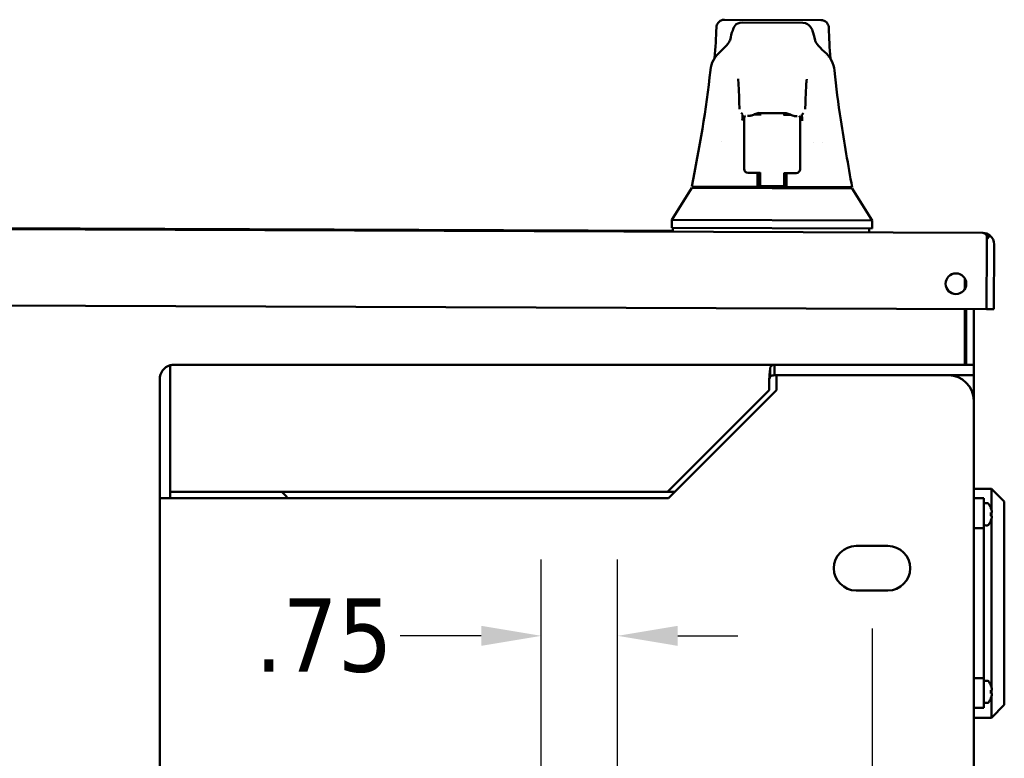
# Model space of a CAD drawing. Header units: inches. Extents: x 1 to 203, y 4 to 128.
# Tile 11 of 137: x 55.69 to 65.37, y 25.6 to 32.86. Entities that reach past the tile are written whole.
import ezdxf

# ---------------------------------------------------------------- set-up
doc = ezdxf.new("R2010")
doc.units = ezdxf.units.IN
doc.header["$LTSCALE"] = 6
doc.header["$MEASUREMENT"] = 0
doc.layers.add('Dimension (ANSI)', color=7, linetype='Continuous', lineweight=25)
doc.layers.add('Visible (ANSI)', color=7, linetype='Continuous', lineweight=50)
doc.styles.add('Note Text (ANSI)', font='tahoma.ttf')
doc.dimstyles.new('Default (ANSI)', dxfattribs={"dimscale": 6, "dimtxt": 0.12, "dimasz": 0.098425, "dimexe": 0.125, "dimexo": 0.0625, "dimgap": 0.031496, "dimtad": 0, "dimtih": 1, "dimtoh": 1, "dimrnd": 1e-08, "dimzin": 4, "dimdsep": 46, "dimtxsty": 'Note Text (ANSI)', "dimcen": 0.09, "dimdle": 0.393701, "dimclrd": 256, "dimclre": 256, "dimclrt": 256, "dimadec": 0, "dimazin": 1, "dimtfac": 1, "dimtofl": 0, "dimtmove": 0, "dimatfit": 3, "dimfxl": 1, "dimtolj": 1, "dimtzin": 4, "dimlwd": -1, "dimlwe": -1, "dimarcsym": 0})

# ---------------------------------------------------------------- blocks, each defined once
blk = doc.blocks.new('*D8')
at = {"layer": 'Defpoints', "color": 0, "transparency": 16777216}
for p in [(42.0658, 27.2542), (64.0658, 27.2542), (64.0658, 12.1361)]:
    blk.add_point(p, dxfattribs=at)
at = {"layer": 'Dimension (ANSI)', "transparency": 16777216}
for p, q in [((42.0658, 26.8792), (42.0658, 11.3861)), ((64.0658, 26.8792), (64.0658, 11.3861)), ((42.6564, 12.1361), (51.6922, 12.1361)), ((63.4753, 12.1361), (54.4395, 12.1361))]:
    blk.add_line(p, q, dxfattribs=at)
for points in [[(42.6564, 12.2345), (42.6564, 12.0376), (42.0658, 12.1361)], [(63.4753, 12.2345), (63.4753, 12.0376), (64.0658, 12.1361)]]:
    blk.add_solid(points, dxfattribs=at)
at = {"layer": 'Dimension (ANSI)', "transparency": 16777216, "insert": (51.8812, 12.511), "char_height": 0.72, "attachment_point": 1, "style": 'Note Text (ANSI)'}
blk.add_mtext('\\A1;22.00', dxfattribs=at)
blk = doc.blocks.new('*D11')
at = {"layer": 'Defpoints', "color": 0, "transparency": 16777216}
for p in [(61.5658, 26.8082), (60.8158, 23.9729), (61.5658, 23.9729)]:
    blk.add_point(p, dxfattribs=at)
at = {"layer": 'Dimension (ANSI)', "transparency": 16777216}
for p, q in [((60.8158, 24.3479), (60.8158, 27.5582)), ((61.5658, 24.3479), (61.5658, 27.5582)), ((60.2253, 26.8082), (59.4307, 26.8082)), ((62.1564, 26.8082), (62.7469, 26.8082))]:
    blk.add_line(p, q, dxfattribs=at)
for points in [[(60.2253, 26.9066), (60.2253, 26.7097), (60.8158, 26.8082)], [(62.1564, 26.9066), (62.1564, 26.7097), (61.5658, 26.8082)]]:
    blk.add_solid(points, dxfattribs=at)
at = {"layer": 'Dimension (ANSI)', "transparency": 16777216, "insert": (58.0043, 27.1757), "char_height": 0.72, "attachment_point": 1, "style": 'Note Text (ANSI)'}
blk.add_mtext('\\A1;.75', dxfattribs=at)

msp = doc.modelspace()

# ---------------------------------------------------------------- linework, layer by layer
at = {"layer": 'Visible (ANSI)'}
for p, q in [((62.6161, 32.8635), (63.5628, 32.86)), ((63.3874, 32.8331), (62.7913, 32.8353)), ((63.3874, 32.8331), (63.3874, 32.8331)), ((62.5371, 32.7868), (62.5371, 32.7868)), ((63.6412, 32.7827), (63.6412, 32.7827)), ((62.5536, 32.5139), (62.5536, 32.5139)), ((62.5658, 32.5113), (62.5658, 32.5113)), ((62.5768, 32.5517), (62.5768, 32.5517)), ((63.5998, 32.5478), (63.5998, 32.5478)), ((62.5163, 32.4637), (62.5163, 32.4637)), ((62.5442, 32.4928), (62.5442, 32.4928)), ((63.6104, 32.5073), (63.6104, 32.5073)), ((63.6227, 32.5098), (63.6227, 32.5098)), ((63.6319, 32.4887), (63.6319, 32.4887)), ((63.6595, 32.4594), (63.6595, 32.4594)), ((62.7958, 31.9366), (62.7958, 31.9366)), ((62.8853, 31.9312), (62.8853, 31.9312)), ((62.9678, 31.9309), (62.9041, 31.9311)), ((62.9479, 31.931), (62.9482, 31.9451)), ((62.9482, 31.9434), (62.9481, 31.931)), ((62.9485, 31.9596), (62.9485, 31.9596)), ((63.2085, 31.9454), (62.9635, 31.9463)), ((62.9678, 31.9222), (62.9679, 31.9463)), ((63.2041, 31.9454), (63.204, 31.9213)), ((63.2678, 31.9298), (63.2041, 31.93)), ((63.2238, 31.9437), (63.2237, 31.9299)), ((63.224, 31.9299), (63.2238, 31.9441)), ((63.2866, 31.9297), (63.2866, 31.9297)), ((63.3761, 31.9344), (63.3761, 31.9344)), ((62.81, 31.8396), (62.8084, 31.407)), ((62.81, 31.8396), (62.8102, 31.8921)), ((62.8414, 31.9178), (62.8452, 31.9178)), ((62.8454, 31.9178), (62.8466, 31.9178)), ((62.8466, 31.9178), (62.8569, 31.9177)), ((63.3149, 31.916), (63.3252, 31.916)), ((63.3252, 31.916), (63.3264, 31.916)), ((63.3304, 31.916), (63.3266, 31.916)), ((63.3612, 31.8376), (63.3608, 31.7367)), ((63.3614, 31.8901), (63.3612, 31.8376)), ((63.3596, 31.405), (63.3608, 31.7367)), ((62.5879, 31.6622), (62.5879, 31.6622)), ((63.4899, 31.6595), (63.4899, 31.6595)), ((63.582, 31.6585), (63.582, 31.6585)), ((62.8084, 31.3969), (62.8084, 31.407)), ((62.9657, 31.3569), (62.8476, 31.3574)), ((62.9526, 31.2205), (62.9507, 31.357)), ((62.9652, 31.2283), (62.9657, 31.3607)), ((63.2019, 31.3598), (63.2014, 31.2275)), ((63.32, 31.3556), (63.2019, 31.3561)), ((63.2169, 31.356), (63.214, 31.2195)), ((63.3595, 31.3948), (63.3596, 31.405)), ((62.0978, 30.897), (62.2958, 31.2112)), ((62.9404, 31.2206), (62.2958, 31.223)), ((62.2958, 31.2112), (63.8707, 31.2053)), ((62.4927, 31.2104), (62.4927, 31.2223)), ((62.9404, 31.2206), (62.9526, 31.2205)), ((62.9526, 31.2205), (62.9527, 31.2087)), ((62.9652, 31.2219), (62.9651, 31.2087)), ((62.9652, 31.2219), (62.9652, 31.2283)), ((63.2014, 31.2275), (62.9652, 31.2283)), ((62.9652, 31.2219), (63.2014, 31.2211)), ((63.2013, 31.2078), (63.2014, 31.2211)), ((63.2014, 31.2275), (63.2014, 31.2211)), ((63.2137, 31.2077), (63.214, 31.2195)), ((63.214, 31.2195), (63.2261, 31.2195)), ((63.8707, 31.2171), (63.2261, 31.2195)), ((63.6738, 31.206), (63.6738, 31.2178)), ((63.8707, 31.2053), (64.0663, 30.8896)), ((62.0975, 30.8182), (62.0978, 30.897)), ((62.0978, 30.897), (64.0663, 30.8896)), ((64.066, 30.8108), (64.0663, 30.8896)), ((40.9979, 30.8585), (65.1539, 30.7677)), ((44.5125, 30.8553), (62.1092, 30.7892)), ((62.0975, 30.8182), (64.066, 30.8108)), ((62.1093, 30.8182), (62.1092, 30.7792)), ((64.0385, 30.8109), (64.0383, 30.7719)), ((65.1541, 30.7677), (65.1541, 30.7677)), ((65.1543, 30.7677), (65.1543, 30.7677)), ((65.1931, 30.7427), (65.1928, 30.6542)), ((65.193, 30.6542), (65.1932, 30.7036)), ((65.1932, 30.7036), (65.2246, 30.7426)), ((65.1928, 30.6542), (65.1904, 30.0176)), ((65.1929, 30.6542), (65.1905, 30.0176)), ((65.193, 30.6542), (65.1929, 30.6542)), ((65.2669, 30.6539), (65.2645, 30.0173)), ((64.9768, 30.322), (64.9768, 30.2155)), ((64.9918, 30.2727), (64.9918, 30.2647)), ((40.9557, 30.1087), (65.1904, 30.0176)), ((64.9768, 30.0184), (64.9768, 29.4729)), ((64.9918, 30.0183), (64.9918, 29.4729)), ((65.0658, 30.0181), (65.0658, 29.4729)), ((65.2645, 30.0173), (65.1905, 30.0176)), ((57.1698, 29.4674), (57.1698, 29.3295)), ((57.1699, 29.3295), (57.1699, 29.4674)), ((57.2092, 29.4729), (63.1061, 29.4729)), ((63.0658, 29.3613), (63.0658, 29.4453)), ((63.1061, 29.3919), (63.1061, 29.4729)), ((64.9907, 29.4729), (63.1061, 29.4729)), ((64.9907, 29.4729), (65.0658, 29.4729)), ((65.0658, 29.4729), (65.0658, 29.3689)), ((57.0658, 29.3295), (57.0658, 28.161)), ((57.1698, 29.3295), (57.1698, 28.161)), ((57.1698, 29.3295), (57.1699, 29.3295)), ((57.1699, 29.3295), (57.1699, 28.2229)), ((63.056, 29.2229), (63.056, 29.3295)), ((63.1061, 29.3689), (63.1061, 29.3919)), ((63.1283, 29.3689), (63.1061, 29.3689)), ((64.8158, 29.3689), (63.1283, 29.3689)), ((63.1283, 29.3689), (63.1283, 29.2234)), ((64.9907, 29.3689), (64.8158, 29.3689)), ((64.9907, 29.3689), (65.0658, 29.3689)), ((65.0658, 29.3295), (65.0658, 29.3689)), ((65.0658, 29.3295), (65.0658, 29.1189)), ((62.056, 28.2229), (63.056, 29.2229)), ((63.1283, 29.2234), (62.0658, 28.1609)), ((65.0658, 18.8269), (65.0658, 29.1189)), ((65.0658, 28.2539), (65.2408, 28.2539)), ((65.2408, 28.0401), (65.2408, 28.2539)), ((65.3658, 28.1289), (65.2408, 28.2539)), ((57.0658, 28.161), (57.0658, 28.1609)), ((57.1698, 28.161), (57.0658, 28.161)), ((57.0658, 19.7849), (57.0658, 28.1609)), ((57.2092, 28.1609), (57.0658, 28.1609)), ((57.1698, 28.161), (57.1698, 28.1609)), ((57.1699, 28.2229), (62.056, 28.2229)), ((62.0658, 28.1609), (57.2092, 28.1609)), ((58.2668, 28.2229), (58.3158, 28.1739)), ((58.3158, 28.1739), (58.3158, 28.1609)), ((62.1278, 28.2229), (62.056, 28.2229)), ((65.1658, 28.1607), (65.0658, 28.1607)), ((65.1658, 28.1607), (65.1658, 28.1443)), ((65.1658, 28.1443), (65.1658, 27.8679)), ((65.199, 28.1124), (65.1802, 28.1124)), ((65.235, 28.0602), (65.235, 28.0625)), ((65.3658, 28.1289), (65.3658, 26.1289)), ((65.235, 28.0195), (65.2419, 28.0201)), ((65.235, 27.9864), (65.235, 28.0195)), ((65.2419, 27.9858), (65.235, 27.9864)), ((65.2408, 27.9858), (65.2408, 28.02)), ((65.2408, 26.2951), (65.2408, 27.9657)), ((65.1658, 27.8679), (65.0658, 27.8679)), ((65.1658, 27.8679), (65.1658, 26.3929)), ((65.199, 27.8934), (65.1802, 27.8934)), ((65.235, 27.9433), (65.235, 27.9457)), ((64.2221, 27.6917), (63.9096, 27.6917)), ((63.9096, 27.2542), (64.2221, 27.2542)), ((65.1658, 26.3929), (65.0658, 26.3929)), ((65.1658, 26.3929), (65.1658, 26.1166)), ((65.199, 26.3674), (65.1802, 26.3674)), ((65.235, 26.3152), (65.235, 26.3175)), ((65.235, 26.2745), (65.2419, 26.2751)), ((65.235, 26.2414), (65.235, 26.2745)), ((65.2419, 26.2408), (65.235, 26.2414)), ((65.2408, 26.2408), (65.2408, 26.275)), ((65.2408, 26.0039), (65.2408, 26.2207)), ((65.199, 26.1484), (65.1802, 26.1484)), ((65.235, 26.1983), (65.235, 26.2007)), ((65.3658, 26.1289), (65.2408, 26.0039)), ((65.1658, 26.1001), (65.0658, 26.1001)), ((65.1658, 26.1166), (65.1658, 26.1001)), ((65.0658, 26.0039), (65.2408, 26.0039))]:
    msp.add_line(p, q, dxfattribs=at)
msp.add_circle((64.8904, 30.2687), 0.1015, dxfattribs=at)
for centre, radius, start, end in [((62.8496, 31.892), 0.0394, 134.07252, 179.78469), ((62.8496, 31.892), 0.0394, 131.69794, 131.70224), ((63.322, 31.8902), 0.0394, 47.86715, 47.87145), ((63.322, 31.8902), 0.0394, 359.78469, 45.49686), ((62.8477, 31.3968), 0.0394, 179.80227, 269.78469), ((63.3202, 31.395), 0.0394, 269.78469, 359.77209), ((65.1533, 30.6543), 0.1134, 89.58713, 89.68865), ((65.1535, 30.6543), 0.1134, 89.58713, 89.68865), ((65.1535, 30.6543), 0.1134, 359.78469, 51.12085), ((65.1535, 30.6543), 0.0394, 359.78469, 3.40762), ((57.2092, 29.3295), 0.1434, 105.94747, 180), ((57.2092, 29.3295), 0.1434, 90, 105.94747), ((57.2092, 29.3295), 0.0394, 176.37707, 180), ((64.8158, 29.1189), 0.25, 0, 90), ((65.1802, 28.098), 0.0144, 90, 180), ((65.199, 28.098), 0.0144, 37.70975, 90), ((65.076, 28.0029), 0.1699, 20.54086, 37.70975), ((65.1802, 27.9078), 0.0144, 180, 270), ((65.199, 27.9078), 0.0144, 270, 322.29025), ((65.076, 28.0029), 0.1699, 322.29025, 339.45914), ((63.9096, 27.4729), 0.2187, 90, 270), ((64.2221, 27.4729), 0.2187, 270, 90), ((65.1802, 26.353), 0.0144, 90, 180), ((65.199, 26.353), 0.0144, 37.70975, 90), ((65.076, 26.2579), 0.1699, 20.54086, 37.70975), ((65.1802, 26.1628), 0.0144, 180, 270), ((65.199, 26.1628), 0.0144, 270, 322.29025), ((65.076, 26.2579), 0.1699, 322.29025, 339.45914)]:
    msp.add_arc(centre, radius, start, end, dxfattribs=at)
for centre, major_axis, ratio, start_param, end_param in [((57.2092, 29.3295), (0, 0.1434), 0.998002, 0, 0.278336), ((65.0757, 28.0029), (0, -0.1699), 0.996195, 1.759576, 1.914643), ((65.0757, 28.0029), (0, -0.1699), 0.996195, 1.22695, 1.382016), ((65.2415, 28.0348), (0.00067, -0.00348), 0.119452, 1.157221, 1.549144), ((65.2415, 28.0235), (0.00044, -0.00346), 0.190397, 6.275991, 6.667913), ((65.2415, 27.9823), (-0.00044, -0.00346), 0.190397, 2.756865, 3.148787), ((65.2415, 27.971), (-0.00067, -0.00348), 0.119452, 1.592448, 1.984371), ((65.0748, 28.0079), (0.1651, 0.0377), 0.920364, 6.15259, 6.203354), ((65.0748, 28.0151), (0.1686, 0.016), 0.381227, 6.119544, 6.170308), ((65.0748, 27.9907), (0.1686, -0.016), 0.381227, 0.112877, 0.163641), ((65.0748, 27.9979), (0.1651, -0.0377), 0.920364, 0.079831, 0.130595), ((65.2424, 28.0269), (0.0005, -0.00345), 0.141032, 0.38196, 1.168541), ((65.2424, 27.979), (0.0005, 0.00345), 0.141032, 5.114644, 5.901225), ((65.0757, 26.2579), (0, -0.1699), 0.996195, 1.759576, 1.914643), ((65.0757, 26.2579), (0, -0.1699), 0.996195, 1.22695, 1.382016), ((65.2415, 26.2898), (0.00067, -0.00348), 0.119452, 1.157221, 1.549144), ((65.2415, 26.2785), (0.00044, -0.00346), 0.190397, 6.275991, 6.667913), ((65.2415, 26.2373), (-0.00044, -0.00346), 0.190397, 2.756865, 3.148787), ((65.2415, 26.226), (-0.00067, -0.00348), 0.119452, 1.592448, 1.984371), ((65.0748, 26.2629), (0.1651, 0.0377), 0.920364, 6.15259, 6.203354), ((65.0748, 26.2701), (0.1686, 0.016), 0.381227, 6.119544, 6.170308), ((65.0748, 26.2457), (0.1686, -0.016), 0.381227, 0.112877, 0.163641), ((65.0748, 26.2529), (0.1651, -0.0377), 0.920364, 0.079831, 0.130595), ((65.2424, 26.2819), (0.0005, -0.00345), 0.141032, 0.38196, 1.168541), ((65.2424, 26.234), (0.0005, 0.00345), 0.141032, 5.114644, 5.901225)]:
    msp.add_ellipse(centre, major_axis=major_axis, ratio=ratio, start_param=start_param, end_param=end_param, dxfattribs=at)
for points, knots in [([(62.5371, 32.7868), (62.5373, 32.7952), (62.5389, 32.8036), (62.5446, 32.8195), (62.5489, 32.8272), (62.5595, 32.8405), (62.566, 32.8464), (62.5803, 32.8556), (62.5883, 32.8591), (62.5997, 32.8619), (62.6029, 32.8625), (62.6095, 32.8633), (62.6128, 32.8635), (62.6161, 32.8635)], [0, 0, 0, 0, 0.0637688, 0.0637688, 0.1287341, 0.1287341, 0.1937033, 0.1937033, 0.2585382, 0.2585382, 0.2833569, 0.2833569, 0.3085699, 0.3085699, 0.3085699, 0.3085699]), ([(62.6717, 32.6637), (62.6792, 32.7022), (62.6865, 32.7322), (62.707, 32.7846), (62.7191, 32.8356), (62.7913, 32.8353)], [0, 0, 0, 0, 2.032568, 2.032568, 4.075039, 4.075039, 4.075039, 4.075039]), ([(63.3874, 32.8329), (63.4206, 32.8328), (63.4464, 32.812), (63.4701, 32.783), (63.4758, 32.7695), (63.4913, 32.7288), (63.4984, 32.6988), (63.5057, 32.6601)], [0, 0, 0, 0, 0.970725, 0.970725, 2.045486, 2.045486, 4.078885, 4.078885, 4.078885, 4.078885]), ([(63.5628, 32.86), (63.5665, 32.86), (63.5702, 32.8597), (63.5774, 32.8586), (63.581, 32.8579), (63.5926, 32.8545), (63.6005, 32.8507), (63.6145, 32.841), (63.6207, 32.8349), (63.6309, 32.8212), (63.6349, 32.8133), (63.6398, 32.7979), (63.6411, 32.7903), (63.6412, 32.7827)], [0, 0, 0, 0, 0.0281367, 0.0281367, 0.0557283, 0.0557283, 0.120561, 0.120561, 0.1854409, 0.1854409, 0.2506331, 0.2506331, 0.3086227, 0.3086227, 0.3086227, 0.3086227]), ([(63.6979, 32.3637), (63.7126, 32.2032), (63.7348, 32.0393), (63.793, 31.6556), (63.8314, 31.4352), (63.8707, 31.2171)], [0, 0, 0, 0, 1.240066, 1.240066, 2.974807, 2.974807, 2.974807, 2.974807]), ([(62.7623, 32.0074), (62.7608, 32.0792), (62.759, 32.1408), (62.7549, 32.2332), (62.7521, 32.2672), (62.7505, 32.2786), (62.7503, 32.2795), (62.7503, 32.2795)], [0, 0, 0, 0, 0.750652, 0.750652, 1.499954, 1.499954, 1.605123, 1.605123, 1.605123, 1.605123]), ([(63.4242, 32.277), (63.4242, 32.277), (63.4242, 32.2769), (63.424, 32.2761), (63.4235, 32.273), (63.4219, 32.2591), (63.4204, 32.2429), (63.417, 32.1899), (63.4148, 32.1455), (63.412, 32.0653), (63.411, 32.0362), (63.4101, 32.005)], [0.096156, 0.096156, 0.096156, 0.096156, 0.120408, 0.120408, 0.310638, 0.310638, 0.729836, 0.729836, 1.380051, 1.380051, 1.706059, 1.706059, 1.706059, 1.706059]), ([(63.4248, 32.2782), (63.4248, 32.2782), (63.4245, 32.2775), (63.4241, 32.2761), (63.4241, 32.2761), (63.424, 32.276)], [1.0495061, 1.0495061, 1.0495061, 1.0495061, 1.3200819, 1.3200819, 1.3367525, 1.3367525, 1.3367525, 1.3367525]), ([(62.7639, 31.9851), (62.7638, 31.9854), (62.7638, 31.9857), (62.7635, 31.9876), (62.7633, 31.9892), (62.763, 31.9923), (62.7629, 31.9938), (62.7626, 31.9977), (62.7626, 32.0002), (62.7624, 32.0045), (62.7624, 32.0062), (62.7623, 32.0079)], [0.28376642, 0.28376642, 0.28376642, 0.28376642, 0.28609175, 0.28609175, 0.30051585, 0.30051585, 0.31744386, 0.31744386, 0.34849, 0.34849, 0.36558023, 0.36558023, 0.36558023, 0.36558023]), ([(62.9635, 31.9463), (62.9569, 31.9464), (62.9503, 31.9456), (62.9374, 31.9431), (62.931, 31.9412), (62.9159, 31.9361), (62.9076, 31.9326), (62.889, 31.925), (62.8795, 31.9208), (62.8647, 31.9181), (62.8608, 31.9177), (62.8569, 31.9177)], [0, 0, 0, 0, 0.0501463, 0.0501463, 0.1032611, 0.1032611, 0.1823771, 0.1823771, 0.2927216, 0.2927216, 0.3286049, 0.3286049, 0.3286049, 0.3286049]), ([(63.3149, 31.916), (63.3083, 31.916), (63.3021, 31.9173), (63.2894, 31.9209), (63.2827, 31.9235), (63.2686, 31.9294), (63.261, 31.9327), (63.2466, 31.9382), (63.2398, 31.9405), (63.225, 31.9441), (63.2167, 31.9454), (63.2085, 31.9454)], [0, 0, 0, 0, 0.0600032, 0.0600032, 0.1337416, 0.1337416, 0.2077701, 0.2077701, 0.2659553, 0.2659553, 0.328481, 0.328481, 0.328481, 0.328481]), ([(63.4101, 32.0055), (63.41, 32.0015), (63.4099, 31.9981), (63.4096, 31.9926), (63.4094, 31.9903), (63.4089, 31.9859), (63.4087, 31.9843), (63.4084, 31.9827)], [0, 0, 0, 0, 0.03910252, 0.03910252, 0.06791225, 0.06791225, 0.08168272, 0.08168272, 0.08168272, 0.08168272]), ([(62.9409, 31.357), (62.9409, 31.3526), (62.9409, 31.3482), (62.9408, 31.3237), (62.9407, 31.3037), (62.9406, 31.2732), (62.9406, 31.2628), (62.9405, 31.2418), (62.9405, 31.2312), (62.9404, 31.2206)], [0.2794263, 0.2794263, 0.2794263, 0.2794263, 0.3130048, 0.3130048, 0.4659746, 0.4659746, 0.545106, 0.545106, 0.6260684, 0.6260684, 0.6260684, 0.6260684]), ([(63.2261, 31.2195), (63.2262, 31.2301), (63.2262, 31.2407), (63.2263, 31.2618), (63.2263, 31.2721), (63.2265, 31.3026), (63.2265, 31.3227), (63.2266, 31.3472), (63.2266, 31.3516), (63.2267, 31.356)], [0.000001, 0.000001, 0.000001, 0.000001, 0.0809695, 0.0809695, 0.1601068, 0.1601068, 0.3130881, 0.3130881, 0.3466691, 0.3466691, 0.3466691, 0.3466691]), ([(63.056, 29.3295), (63.0577, 29.352), (63.0593, 29.3744), (63.0609, 29.3944), (63.0626, 29.4144), (63.0642, 29.432), (63.0658, 29.4453)], [0, 0, 0, 0, 0.5000006, 0.5000006, 0.5000006, 1, 1, 1, 1])]:
    msp.add_open_spline(points, degree=3, knots=knots, dxfattribs=at)
for points in [[(62.5178, 32.4849), (62.5284, 32.5902), (62.5346, 32.6895), (62.5371, 32.7868)], [(63.6412, 32.7827), (63.6429, 32.6854), (63.6484, 32.586), (63.6582, 32.4806)], [(62.5768, 32.5517), (62.6437, 32.6087), (62.6705, 32.6577), (62.6717, 32.6637)], [(63.5057, 32.6606), (63.5068, 32.6545), (63.5332, 32.6054), (63.5998, 32.5478)], [(62.4774, 32.3695), (62.4845, 32.4368), (62.5185, 32.5019), (62.5764, 32.5514)], [(63.6001, 32.5475), (63.6577, 32.4976), (63.6912, 32.4323), (63.6977, 32.3649)], [(62.2958, 31.223), (62.3658, 31.5949), (62.4392, 31.9851), (62.4773, 32.3683)], [(62.7505, 32.2785), (62.75, 32.28), (62.7497, 32.2808), (62.7497, 32.2808)], [(62.7919, 31.9356), (62.7873, 31.9394), (62.7831, 31.9437), (62.7795, 31.9484)], [(62.7955, 31.9328), (62.794, 31.9137), (62.7925, 31.8939), (62.791, 31.8732)], [(63.3805, 31.871), (63.3791, 31.8916), (63.3777, 31.9115), (63.3764, 31.9306)], [(63.3925, 31.9461), (63.3889, 31.9414), (63.3847, 31.9371), (63.3801, 31.9334)], [(62.8454, 31.9178), (62.8453, 31.9178), (62.8452, 31.9178), (62.8452, 31.9178)], [(63.3266, 31.916), (63.3266, 31.916), (63.3265, 31.916), (63.3264, 31.916)], [(65.1931, 30.7427), (65.1801, 30.7587), (65.1672, 30.7676), (65.1541, 30.7677)], [(65.2246, 30.7426), (65.2048, 30.7586), (65.1798, 30.7676), (65.1543, 30.7677)], [(65.1932, 30.7036), (65.1931, 30.7036), (65.193, 30.7036), (65.193, 30.7037)], [(63.0658, 29.4453), (63.0793, 29.4631), (63.0927, 29.4729), (63.1061, 29.4729)], [(63.0658, 29.3613), (63.0626, 29.354), (63.0593, 29.3418), (63.056, 29.3295)], [(63.1061, 29.3689), (63.0927, 29.3689), (63.0793, 29.3662), (63.0658, 29.3613)]]:
    msp.add_open_spline(points, degree=3, dxfattribs=at)

# ---------------------------------------------------------------- dimensions: what is measured, and where the dimension line sits
at = {"layer": 'Dimension (ANSI)'}
for base, p1, p2, picture, middle in [((61.5658, 26.8082), (60.8158, 23.9729), (61.5658, 23.9729), '*D11', (58.623, 26.8082)), ((64.0658, 12.1361), (42.0658, 27.2542), (64.0658, 27.2542), '*D8', (53.0658, 12.1361))]:
    dim = msp.add_linear_dim(base=base, p1=p1, p2=p2, angle=180, dimstyle='Default (ANSI)', override={"dimgap": 0.031496, "dimtih": 0, "dimtoh": 0, "dimdec": 2, "dimtol": 0, "dimlim": 0, "dimtp": 0, "dimtm": 0, "dimtdec": 2, "dimatfit": 1}, dxfattribs=at)
    dim.commit()
    dim.dimension.update_dxf_attribs({"geometry": picture, "text_midpoint": middle, "dimtype": 160})

doc.saveas('drawing.dxf')
